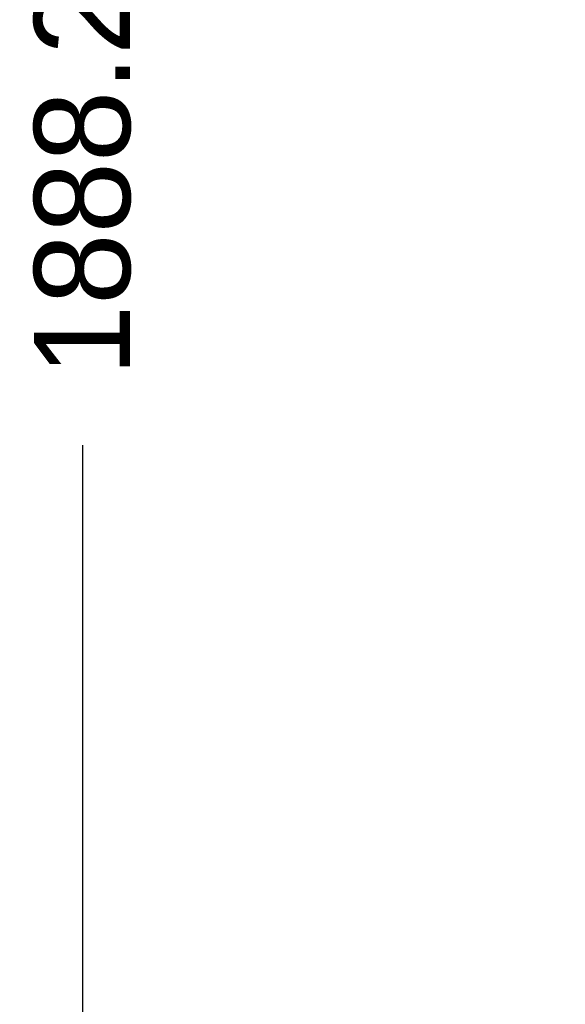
# Model space of a CAD drawing. Header units: millimetres. Extents: x 25069 to 61396, y 8621 to 21558.
# Tile 112 of 256: x 32087 to 32655, y 10584 to 11610. Entities that reach past the tile are written whole.
import ezdxf

# ---------------------------------------------------------------- set-up
doc = ezdxf.new("R2010")
doc.units = ezdxf.units.MM
doc.layers.add('dim', color=84, linetype='Continuous', lineweight=9)
doc.dimstyles.get("Standard").update_dxf_attribs({"dimtxt": 15, "dimasz": 5, "dimexe": 8, "dimexo": 5, "dimgap": 3, "dimtad": 0, "dimzin": 0, "dimdsep": 46, "dimtxsty": 'Standard', "dimblk": 'CLOSEDBLANK', "dimcen": 2, "dimclrd": 4, "dimclre": 3, "dimadec": 0, "dimazin": 0, "dimtfac": 1, "dimtofl": 0, "dimtmove": 0, "dimatfit": 3, "dimldrblk": 'CLOSEDBLANK', "dimfxl": 0, "dimtolj": 1, "dimtzin": 0, "dimarcsym": 0})

# ---------------------------------------------------------------- blocks, each defined once
blk = doc.blocks.new('_ClosedBlank')
at = {"color": 0, "linetype": 'ByBlock', "lineweight": -2}
for p, q in [((-1, 0.17), (0, 0)), ((-1, 0.17), (-1, -0.17)), ((0, 0), (-1, -0.17))]:
    blk.add_line(p, q, dxfattribs=at)
blk = doc.blocks.new('*D7')
at = {"layer": 'Defpoints', "color": 0, "lineweight": 18}
for p in [(32152.3, 12424.4), (32279.6, 12424.4), (33019.1, 10536.1)]:
    blk.add_point(p, dxfattribs=at)
at = {"layer": 'dim', "color": 3, "lineweight": -2}
for p, q in [((32259.6, 12424.4), (32132.3, 12424.4)), ((32999.1, 10536.1), (32132.3, 10536.1))]:
    blk.add_line(p, q, dxfattribs=at)
at = {"layer": 'dim', "color": 4, "lineweight": -3}
for p, q in [((32152.3, 12414.4), (32152.3, 11793.6)), ((32152.3, 10546.1), (32152.3, 11166.9))]:
    blk.add_line(p, q, dxfattribs=at)
at = {"layer": 'dim', "color": 4, "lineweight": -3, "xscale": 10, "yscale": 10, "zscale": 10}
for p, rotation in [((32152.3, 12424.4), 90), ((32152.3, 10536.1), 270)]:
    blk.add_blockref('_ClosedBlank', p, dxfattribs=dict(at, rotation=rotation))
at = {"layer": 'dim', "color": 0, "lineweight": 18, "insert": (32152.3, 11480.3), "char_height": 100, "attachment_point": 5, "rotation": 90}
blk.add_mtext('\\A1;1888.26', dxfattribs=at)

msp = doc.modelspace()

# ---------------------------------------------------------------- dimensions: what is measured, and where the dimension line sits
at = {"layer": 'dim', "lineweight": 18}
dim = msp.add_linear_dim(base=(32152.29, 12424.41), p1=(33019.119, 10536.149), p2=(32279.62, 12424.41), angle=90, dimstyle='Standard', override={"dimscale": 2, "dimtxt": 50, "dimexe": 10, "dimexo": 10, "dimgap": 15, "dimlwd": 65533}, dxfattribs=at)
dim.commit()
dim.dimension.update_dxf_attribs({"geometry": '*D7', "text_midpoint": (32152.29, 11480.279)})

doc.saveas('drawing.dxf')
